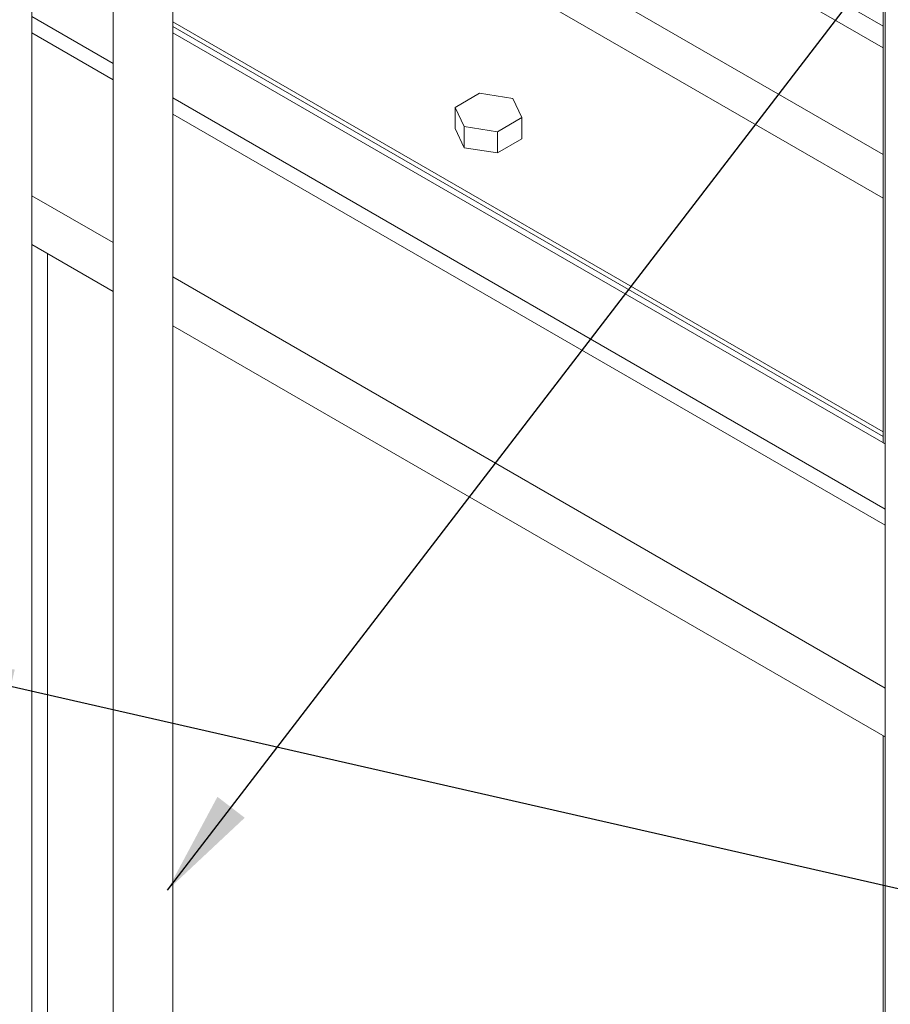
# Model space of a CAD drawing. Header units: millimetres. Extents: x 525 to 29324, y 175 to 20618.
# Tile 64 of 256: x 3233 to 4252, y 15739 to 16892. Entities that reach past the tile are written whole.
import ezdxf

# ---------------------------------------------------------------- set-up
doc = ezdxf.new("R2010")
doc.units = ezdxf.units.MM
doc.linetypes.add('SLD-Continua', pattern=[0])
doc.layers.add('COTAS', color=1, linetype='SLD-Continua')
doc.styles.get("Standard").update_dxf_attribs({"font": 'ARIALN.TTF'})
doc.dimstyles.new('SLDDIMSTYLE0', dxfattribs={"dimtxt": 0.18, "dimasz": 122.5, "dimexe": 0, "dimexo": 0.0625, "dimgap": 0, "dimtad": 0, "dimtih": 1, "dimtoh": 1, "dimdec": 0, "dimrnd": 1e-09, "dimzin": 0, "dimdsep": 46, "dimtxsty": 'Standard', "dimsah": 1, "dimcen": 0.09, "dimadec": 0, "dimazin": 0, "dimtfac": 122.5, "dimtdec": 0, "dimtofl": 0, "dimtmove": 0, "dimatfit": 3, "dimfxl": 1, "dimfrac": 2, "dimtolj": 1, "dimtzin": 0, "dimarcsym": 0})

msp = doc.modelspace()

# ---------------------------------------------------------------- linework, layer by layer
at = {"color": 7, "linetype": 'SLD-Continua', "lineweight": 18, "ltscale": 35}
for p, q in [((3342.1, 18641.4), (3342.1, 14952.3)), ((3412.1, 14952.3), (3412.1, 18486.1)), ((3247.1, 15038), (3247.1, 18316.1)), ((4243.3, 16396.5), (4243.3, 18121.4)), ((4243.3, 16396.5), (4243.3, 18121.4)), ((4243.3, 16396.5), (4243.3, 18121.4)), ((4243.3, 16396.5), (4243.3, 18121.4)), ((4243.3, 16396.5), (4243.3, 18121.4)), ((4243.3, 16396.5), (4243.3, 18121.4)), ((4243.3, 16396.5), (4243.3, 18121.4)), ((4243.3, 16396.5), (4243.3, 18121.4)), ((4243.3, 16396.5), (4243.3, 18121.4)), ((4243.3, 16884.3), (3412.1, 17364.2)), ((4243.3, 16884.3), (3412.1, 17364.2)), ((4243.3, 16884.3), (3412.1, 17364.2)), ((4243.3, 16884.3), (3412.1, 17364.2)), ((4243.3, 16884.3), (3412.1, 17364.2)), ((4243.3, 16884.3), (3412.1, 17364.2)), ((4243.3, 16884.3), (3412.1, 17364.2)), ((4243.3, 16884.3), (3412.1, 17364.2)), ((4243.3, 16884.3), (3412.1, 17364.2)), ((4243.3, 16858.7), (3412.1, 17338.6)), ((4243.3, 16858.7), (3412.1, 17338.6)), ((4243.3, 16858.7), (3412.1, 17338.6)), ((4243.3, 16858.7), (3412.1, 17338.6)), ((4243.3, 16858.7), (3412.1, 17338.6)), ((4243.3, 16858.7), (3412.1, 17338.6)), ((4243.3, 16858.7), (3412.1, 17338.6)), ((4243.3, 16858.7), (3412.1, 17338.6)), ((4243.3, 16858.7), (3412.1, 17338.6)), ((4243.3, 16733.9), (3412.1, 17213.7)), ((4243.3, 16733.9), (3412.1, 17213.7)), ((4243.3, 16733.9), (3412.1, 17213.7)), ((4243.3, 16733.9), (3412.1, 17213.7)), ((4243.3, 16733.9), (3412.1, 17213.7)), ((4243.3, 16733.9), (3412.1, 17213.7)), ((4243.3, 16733.9), (3412.1, 17213.7)), ((4243.3, 16733.9), (3412.1, 17213.7)), ((4243.3, 16733.9), (3412.1, 17213.7)), ((4243.3, 16682.8), (3412.1, 17162.6)), ((4243.3, 16682.8), (3412.1, 17162.6)), ((4243.3, 16682.8), (3412.1, 17162.6)), ((4243.3, 16682.8), (3412.1, 17162.6)), ((4243.3, 16682.8), (3412.1, 17162.6)), ((4243.3, 16682.8), (3412.1, 17162.6)), ((4243.3, 16682.8), (3412.1, 17162.6)), ((4243.3, 16682.8), (3412.1, 17162.6)), ((4243.3, 16682.8), (3412.1, 17162.6)), ((3342.1, 16840.6), (3247.1, 16895.4)), ((3342.1, 16840.6), (3247.1, 16895.4)), ((3342.1, 16840.6), (3247.1, 16895.4)), ((4243.3, 16409.5), (3412.1, 16889.4)), ((4243.3, 16409.5), (3412.1, 16889.4)), ((4243.3, 16409.5), (3412.1, 16889.4)), ((4243.3, 16409.5), (3412.1, 16889.4)), ((4243.3, 16409.5), (3412.1, 16889.4)), ((4243.3, 16409.5), (3412.1, 16889.4)), ((4243.3, 16409.5), (3412.1, 16889.4)), ((4243.3, 16409.5), (3412.1, 16889.4)), ((4243.3, 16409.5), (3412.1, 16889.4)), ((3342.1, 16821.5), (3247.1, 16876.4)), ((3342.1, 16821.5), (3247.1, 16876.4)), ((3342.1, 16821.5), (3247.1, 16876.4)), ((4243.3, 16404), (3412.1, 16883.9)), ((4243.3, 16404), (3412.1, 16883.9)), ((4243.3, 16404), (3412.1, 16883.9)), ((4243.3, 16404), (3412.1, 16883.9)), ((4243.3, 16404), (3412.1, 16883.9)), ((4243.3, 16404), (3412.1, 16883.9)), ((4243.3, 16404), (3412.1, 16883.9)), ((4243.3, 16404), (3412.1, 16883.9)), ((4243.3, 16404), (3412.1, 16883.9)), ((4245.5, 16395.2), (3412.1, 16876.4)), ((4245.5, 16395.2), (3412.1, 16876.4)), ((4245.5, 16395.2), (3412.1, 16876.4)), ((4245.5, 16395.2), (3412.1, 16876.4)), ((4245.5, 16395.2), (3412.1, 16876.4)), ((4245.5, 16395.2), (3412.1, 16876.4)), ((4245.5, 16395.2), (3412.1, 16876.4)), ((4245.5, 16395.2), (3412.1, 16876.4)), ((4245.5, 16395.2), (3412.1, 16876.4)), ((3770.8, 16805.7), (3742.3, 16789.2)), ((3770.8, 16805.7), (3742.3, 16789.2)), ((3770.8, 16805.7), (3742.3, 16789.2)), ((3809.9, 16799.7), (3770.8, 16805.7)), ((3809.9, 16799.7), (3770.8, 16805.7)), ((3809.9, 16799.7), (3770.8, 16805.7)), ((4245.5, 16319), (3412.1, 16800.2)), ((4245.5, 16319), (3412.1, 16800.2)), ((4245.5, 16319), (3412.1, 16800.2)), ((3820.3, 16777.2), (3809.9, 16799.7)), ((3820.3, 16777.2), (3809.9, 16799.7)), ((3820.3, 16777.2), (3809.9, 16799.7)), ((4245.5, 16300), (3412.1, 16781.1)), ((4245.5, 16300), (3412.1, 16781.1)), ((4245.5, 16300), (3412.1, 16781.1)), ((3742.3, 16789.2), (3752.7, 16766.7)), ((3742.3, 16764.5), (3742.3, 16789.2)), ((3742.3, 16789.2), (3752.7, 16766.7)), ((3742.3, 16764.5), (3742.3, 16789.2)), ((3742.3, 16789.2), (3752.7, 16766.7)), ((3742.3, 16764.5), (3742.3, 16789.2)), ((3791.8, 16760.7), (3820.3, 16777.2)), ((3791.8, 16760.7), (3820.3, 16777.2)), ((3791.8, 16760.7), (3820.3, 16777.2)), ((3820.3, 16752.4), (3820.3, 16777.2)), ((3820.3, 16752.4), (3820.3, 16777.2)), ((3820.3, 16752.4), (3820.3, 16777.2)), ((3742.3, 16764.5), (3752.7, 16741.9)), ((3742.3, 16764.5), (3752.7, 16741.9)), ((3742.3, 16764.5), (3752.7, 16741.9)), ((3752.7, 16741.9), (3752.7, 16766.7)), ((3752.7, 16766.7), (3791.8, 16760.7)), ((3752.7, 16741.9), (3752.7, 16766.7)), ((3752.7, 16766.7), (3791.8, 16760.7)), ((3752.7, 16741.9), (3752.7, 16766.7)), ((3752.7, 16766.7), (3791.8, 16760.7)), ((3791.8, 16735.9), (3791.8, 16760.7)), ((3791.8, 16735.9), (3791.8, 16760.7)), ((3791.8, 16735.9), (3791.8, 16760.7)), ((3791.8, 16735.9), (3820.3, 16752.4)), ((3791.8, 16735.9), (3820.3, 16752.4)), ((3791.8, 16735.9), (3820.3, 16752.4)), ((3752.7, 16741.9), (3791.8, 16735.9)), ((3752.7, 16741.9), (3791.8, 16735.9)), ((3752.7, 16741.9), (3791.8, 16735.9)), ((3342.1, 16631), (3247.1, 16685.8)), ((3342.1, 16631), (3247.1, 16685.8)), ((3342.1, 16631), (3247.1, 16685.8)), ((3342.1, 16573.8), (3247.1, 16628.7)), ((3342.1, 16573.8), (3247.1, 16628.7)), ((3342.1, 16573.8), (3247.1, 16628.7)), ((3342.1, 16573.8), (3247.1, 16628.7)), ((3342.1, 16573.8), (3247.1, 16628.7)), ((3342.1, 16573.8), (3247.1, 16628.7)), ((3342.1, 16573.8), (3247.1, 16628.7)), ((3342.1, 16573.8), (3247.1, 16628.7)), ((3342.1, 16573.8), (3247.1, 16628.7)), ((3265.1, 15419.3), (3265.1, 16618.3)), ((3265.1, 15419.3), (3265.1, 16618.3)), ((3265.1, 15419.3), (3265.1, 16618.3)), ((3265.1, 15419.3), (3265.1, 16618.3)), ((3265.1, 15419.3), (3265.1, 16618.3)), ((3265.1, 15419.3), (3265.1, 16618.3)), ((3265.1, 15419.3), (3265.1, 16618.3)), ((3265.1, 15419.3), (3265.1, 16618.3)), ((3265.1, 15419.3), (3265.1, 16618.3)), ((4245.5, 16109.4), (3412.1, 16590.6)), ((4245.5, 16109.4), (3412.1, 16590.6)), ((4245.5, 16109.4), (3412.1, 16590.6)), ((4245.5, 16052.3), (3412.1, 16533.4)), ((4245.5, 16052.3), (3412.1, 16533.4)), ((4245.5, 16052.3), (3412.1, 16533.4)), ((4245.5, 16052.3), (3412.1, 16533.4)), ((4245.5, 16052.3), (3412.1, 16533.4)), ((4245.5, 16052.3), (3412.1, 16533.4)), ((4245.5, 16052.3), (3412.1, 16533.4)), ((4245.5, 16052.3), (3412.1, 16533.4)), ((4245.5, 16052.3), (3412.1, 16533.4)), ((4245.5, 16395.2), (4243.3, 16396.5)), ((4245.5, 16395.2), (4243.3, 16396.5)), ((4245.5, 16395.2), (4243.3, 16396.5)), ((4245.5, 16395.2), (4243.3, 16396.5)), ((4245.5, 16395.2), (4243.3, 16396.5)), ((4245.5, 16395.2), (4243.3, 16396.5)), ((4245.5, 16395.2), (4243.3, 16396.5)), ((4245.5, 16395.2), (4243.3, 16396.5)), ((4245.5, 16395.2), (4243.3, 16396.5)), ((4243.3, 14313.2), (4243.3, 16053.6)), ((4245.5, 16052.3), (4243.3, 16053.6)), ((4243.3, 14313.2), (4243.3, 16053.6)), ((4245.5, 16052.3), (4243.3, 16053.6)), ((4243.3, 14313.2), (4243.3, 16053.6)), ((4245.5, 16052.3), (4243.3, 16053.6)), ((4243.3, 14313.2), (4243.3, 16053.6)), ((4245.5, 16052.3), (4243.3, 16053.6)), ((4243.3, 14313.2), (4243.3, 16053.6)), ((4245.5, 16052.3), (4243.3, 16053.6)), ((4243.3, 14313.2), (4243.3, 16053.6)), ((4245.5, 16052.3), (4243.3, 16053.6)), ((4243.3, 14313.2), (4243.3, 16053.6)), ((4245.5, 16052.3), (4243.3, 16053.6)), ((4243.3, 14313.2), (4243.3, 16053.6)), ((4245.5, 16052.3), (4243.3, 16053.6)), ((4243.3, 14313.2), (4243.3, 16053.6)), ((4245.5, 16052.3), (4243.3, 16053.6))]:
    msp.add_line(p, q, dxfattribs=at)
at = {"color": 7, "linetype": 'SLD-Continua', "lineweight": 18, "ltscale": 35, "flags": 128}
msp.add_lwpolyline([(2046.4, 14313.2), (2105.4, 14313.2), (3015.4, 14313.2), (3108.6, 14313.2), (3149.6, 14313.2), (3170.8, 14313.2), (3220.8, 14313.2), (3225.1, 14313.2), (3687.1, 14313.2), (3819.1, 14313.2), (4078.2, 14313.2), (4243.3, 14313.2), (4245.5, 14313.2), (4245.5, 16052.3), (4245.5, 16052.3), (4245.5, 16109.4), (4245.5, 16300), (4245.5, 16319), (4245.5, 16395.2), (4245.5, 16395.2), (4245.5, 18120.1), (4245.5, 18200.9), (4245.5, 18249.6), (4245.5, 18291.5), (4245.5, 18372.4), (4245.5, 18403.4), (4245.5, 18421.1), (4245.5, 18501.9), (4245.5, 18506), (4245.5, 18559.9), (4245.5, 18612.7), (4245.5, 18666.6), (4245.5, 18748.2), (4245.5, 18902.5), (4245.5, 18938.7), (4245.5, 18960.4), (4245.5, 19112.2), (4245.5, 19398), (4245.5, 19407.6), (4245.5, 19450.2), (4245.5, 19486.4), (4245.5, 19861.6), (4146.7, 19861.6), (4048.3, 19861.6), (4008.1, 19861.6), (3861.8, 19861.6), (3824.6, 19861.6), (3627.2, 19861.6), (3591.3, 19861.6), (3547.5, 19861.6), (3529.8, 19861.6), (3472.5, 19861.6), (3459.1, 19861.6), (3442.6, 19861.6), (2947.5, 19861.6), (2869.7, 19861.6), (2737.7, 19861.6), (2725.4, 19861.6), (2708.9, 19861.6), (2696.5, 19861.6), (2629.2, 19861.6), (2626.6, 19861.6), (2598.3, 19861.6), (2589.2, 19861.6), (2559.1, 19861.6), (2553.3, 19861.6), (2545.2, 19861.6), (2540.8, 19861.6), (2535.2, 19861.6), (2342.1, 19861.6), (2315.9, 19861.6), (2266.5, 19861.6), (2210.3, 19861.6), (2184.1, 19861.6), (2178.8, 19861.6)], dxfattribs=at)

# ---------------------------------------------------------------- leaders
at = {"layer": 'COTAS', "ltscale": 35}
for points in [[(3405.5, 15872.7), (4430.1, 17207.3)], [(3103, 16138.7), (4431.2, 15836)]]:
    msp.add_leader(points, dimstyle='SLDDIMSTYLE0', dxfattribs=at)

doc.saveas('drawing.dxf')
